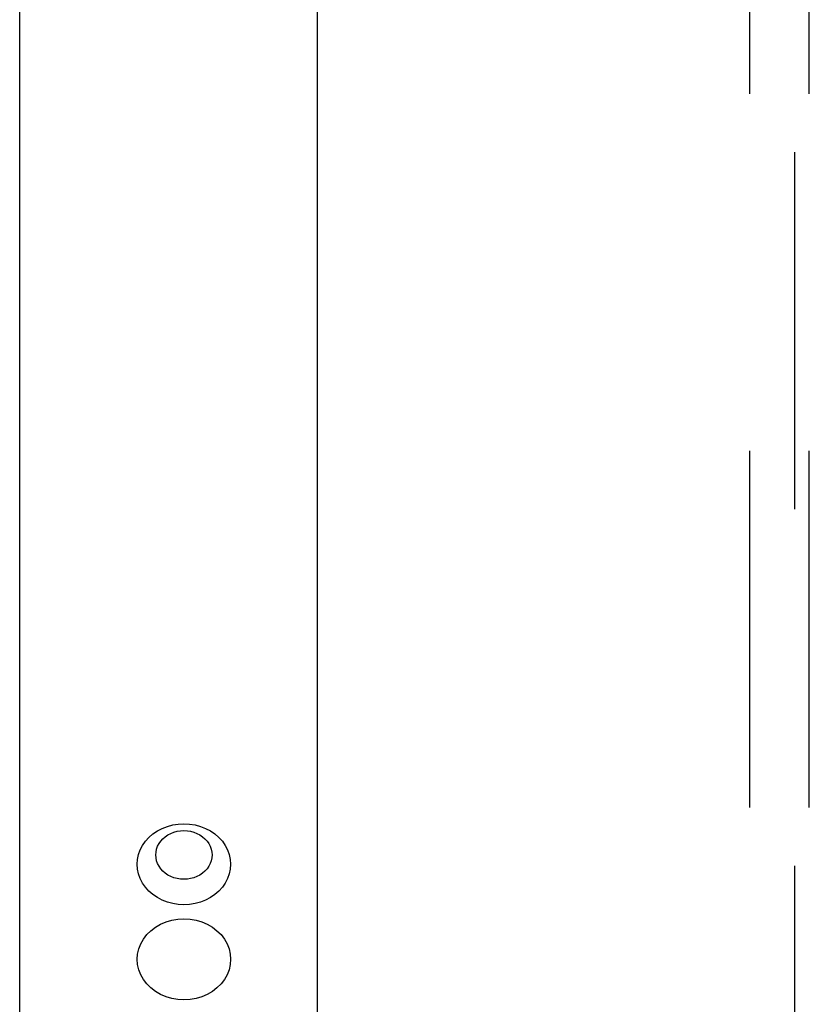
# Model space of a CAD drawing. Header units: inches. Extents: x 0 to 136, y 0 to 88.
# Tile 31 of 60: x 28.3 to 29.95, y 30.86 to 32.92. Entities that reach past the tile are written whole.
import ezdxf

# ---------------------------------------------------------------- set-up
doc = ezdxf.new("R2010")
doc.units = ezdxf.units.IN
doc.header["$LTSCALE"] = 7.48
doc.header["$MEASUREMENT"] = 0
doc.linetypes.add('HIDDEN', pattern=[0.2, 0.1, -0.1])
doc.layers.get('0').update_dxf_attribs({"linetype": 'CONTINUOUS'})
for name, color, linetype in [('DEFAULT_2', 8, 'HIDDEN'), ('DOOR_ASSEMBLY', 7, 'CONTINUOUS'), ('SUBPANEL', 7, 'CONTINUOUS')]:
    doc.layers.add(name, color=color, linetype=linetype)

msp = doc.modelspace()

# ---------------------------------------------------------------- linework, layer by layer
at = {"color": 3, "linetype": 'Continuous'}
msp.add_line((28.297, 24.8219), (28.297, 63.8257), dxfattribs=at)
at = {"layer": 'DEFAULT_2', "color": 8, "linetype": 'HIDDEN'}
msp.add_line((29.922, 59.5719), (29.922, 25.9219), dxfattribs=at)
at = {"layer": 'DOOR_ASSEMBLY', "color": 3, "linetype": 'Continuous'}
msp.add_line((28.922, 25.0719), (28.922, 60.4219), dxfattribs=at)
at = {"layer": 'DOOR_ASSEMBLY', "color": 8, "linetype": 'HIDDEN'}
for p, q in [((28.5435, 29.6674), (28.5435, 31.1512)), ((28.7395, 29.6674), (28.7395, 31.1512))]:
    msp.add_line(p, q, dxfattribs=at)
for points in [[(28.5435, 31.1512), (28.5442, 31.1615), (28.5464, 31.1716), (28.5499, 31.1813), (28.5548, 31.1907), (28.5609, 31.1995), (28.5682, 31.2075), (28.5765, 31.2148), (28.5859, 31.2211), (28.596, 31.2264), (28.6068, 31.2306), (28.6181, 31.2336), (28.6297, 31.2355), (28.6415, 31.2361)], [(28.6415, 31.2361), (28.6533, 31.2355), (28.665, 31.2336), (28.6763, 31.2306), (28.6871, 31.2264), (28.6972, 31.2211), (28.7065, 31.2148), (28.7149, 31.2075), (28.7222, 31.1995), (28.7283, 31.1907), (28.7332, 31.1813), (28.7367, 31.1716), (28.7388, 31.1615), (28.7395, 31.1512)], [(28.6415, 31.1197), (28.6344, 31.12), (28.6274, 31.1211), (28.6206, 31.123), (28.6141, 31.1255), (28.608, 31.1287), (28.6024, 31.1325), (28.5974, 31.1369), (28.593, 31.1417), (28.5893, 31.147), (28.5864, 31.1526), (28.5842, 31.1585), (28.583, 31.1646), (28.5825, 31.1708), (28.583, 31.1769), (28.5842, 31.183), (28.5864, 31.1889), (28.5893, 31.1945), (28.593, 31.1998), (28.5974, 31.2046), (28.6024, 31.209), (28.608, 31.2128), (28.6141, 31.216), (28.6206, 31.2185), (28.6274, 31.2204), (28.6344, 31.2215), (28.6415, 31.2218)], [(28.6415, 31.2218), (28.6487, 31.2215), (28.6556, 31.2204), (28.6624, 31.2185), (28.6689, 31.216), (28.675, 31.2128), (28.6806, 31.209), (28.6857, 31.2046), (28.6901, 31.1998), (28.6938, 31.1945), (28.6967, 31.1889), (28.6988, 31.183), (28.7001, 31.1769), (28.7005, 31.1707), (28.7001, 31.1646), (28.6988, 31.1585), (28.6967, 31.1526), (28.6938, 31.147), (28.6901, 31.1417), (28.6857, 31.1369), (28.6806, 31.1325), (28.675, 31.1287), (28.6689, 31.1255), (28.6624, 31.123), (28.6556, 31.1211), (28.6487, 31.12), (28.6415, 31.1197)], [(28.6415, 31.0664), (28.6297, 31.067), (28.6181, 31.0688), (28.6068, 31.0719), (28.596, 31.0761), (28.5859, 31.0814), (28.5765, 31.0877), (28.5682, 31.095), (28.5609, 31.103), (28.5548, 31.1118), (28.5499, 31.1211), (28.5464, 31.1309), (28.5442, 31.141), (28.5435, 31.1512)], [(28.7395, 31.1512), (28.7388, 31.141), (28.7367, 31.1309), (28.7332, 31.1211), (28.7283, 31.1118), (28.7222, 31.103), (28.7149, 31.095), (28.7065, 31.0877), (28.6972, 31.0814), (28.6871, 31.0761), (28.6763, 31.0719), (28.665, 31.0688), (28.6533, 31.067), (28.6415, 31.0664)], [(28.5435, 30.952), (28.5444, 30.9631), (28.5469, 30.974), (28.551, 30.9845), (28.5567, 30.9944), (28.5638, 31.0037), (28.5722, 31.012), (28.5819, 31.0193), (28.5925, 31.0255), (28.604, 31.0304), (28.6162, 31.034), (28.6287, 31.0361), (28.6415, 31.0369)], [(28.6415, 31.0369), (28.6543, 31.0361), (28.6669, 31.034), (28.679, 31.0304), (28.6905, 31.0255), (28.7012, 31.0193), (28.7108, 31.012), (28.7193, 31.0037), (28.7264, 30.9944), (28.7321, 30.9845), (28.7362, 30.974), (28.7387, 30.9631), (28.7395, 30.952)], [(28.6415, 30.8671), (28.6287, 30.8679), (28.6162, 30.87), (28.604, 30.8736), (28.5925, 30.8785), (28.5819, 30.8847), (28.5722, 30.892), (28.5638, 30.9003), (28.5567, 30.9096), (28.551, 30.9195), (28.5469, 30.93), (28.5444, 30.9409), (28.5435, 30.952)], [(28.7395, 30.952), (28.7387, 30.9409), (28.7362, 30.93), (28.7321, 30.9195), (28.7264, 30.9096), (28.7193, 30.9003), (28.7108, 30.892), (28.7012, 30.8847), (28.6905, 30.8785), (28.679, 30.8736), (28.6669, 30.87), (28.6543, 30.8679), (28.6415, 30.8671)]]:
    msp.add_lwpolyline(points, dxfattribs=at)
at = {"layer": 'SUBPANEL', "color": 8, "linetype": 'HIDDEN'}
for p, q in [((29.8283, 28.2781), (29.8283, 57.2156)), ((29.9533, 28.2781), (29.9533, 57.2156))]:
    msp.add_line(p, q, dxfattribs=at)

doc.saveas('drawing.dxf')
